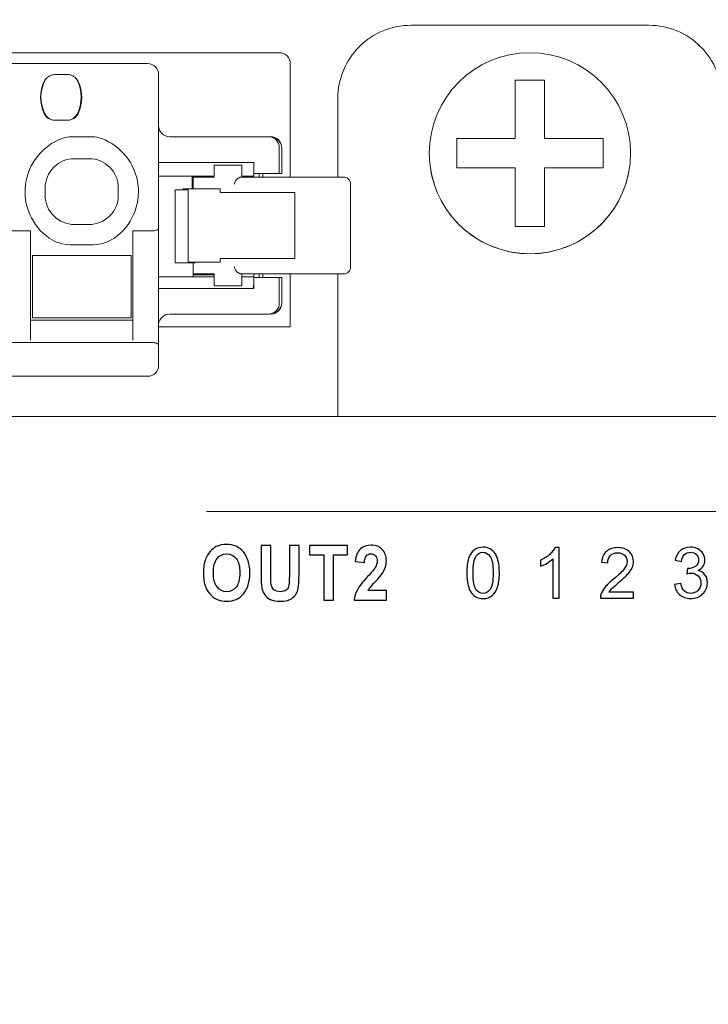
# Model space of a CAD drawing. Header units: centimetres. Extents: x -24.5 to 49.7, y -16.6 to 18.4.
# Tile 243 of 248: x 7.1 to 9, y 9.7 to 12.3. Entities that reach past the tile are written whole.
import ezdxf

# ---------------------------------------------------------------- set-up
doc = ezdxf.new("R2010")
doc.units = ezdxf.units.CM
doc.header["$MEASUREMENT"] = 0
doc.layers.add('layer 1', color=7, linetype='Continuous')

msp = doc.modelspace()

# ---------------------------------------------------------------- linework, layer by layer
at = {"layer": 'layer 1', "color": 1, "lineweight": 0}
msp.add_open_spline([(24.98821, 18.39808), (24.98821, 18.39808), (24.98821, -16.60193), (24.98821, -16.60193), (24.98821, -16.60193), (-24.51772, -16.60193), (-24.51772, -16.60193), (-24.51772, -16.60193), (-24.51772, 18.39808), (-24.51772, 18.39808), (-24.51772, 18.39808), (24.98821, 18.39808), (24.98821, 18.39808)], degree=3, knots=[0, 0, 0, 0, 0.25, 0.25, 0.25, 0.5, 0.5, 0.5, 0.75, 0.75, 0.75, 1, 1, 1, 1], dxfattribs=at)
at = {"layer": 'layer 1', "color": 5, "lineweight": 0}
msp.add_open_spline([(-23.26688, 17.18067), (-23.26688, 17.18067), (-23.26688, -15.60944), (-23.26688, -15.60944), (-23.26688, -15.60944), (23.98644, -15.60944), (23.98644, -15.60944)], degree=3, knots=[0, 0, 0, 0, 0.5, 0.5, 0.5, 1, 1, 1, 1], dxfattribs=at)
at = {"layer": 'layer 1', "lineweight": 9}
for points, knots in [([(8.19451, 12.32951), (8.14146, 12.32951), (8.09059, 12.30844), (8.05309, 12.27093), (8.01558, 12.23342), (7.99451, 12.18255), (7.99451, 12.12951)], [0, 0, 0, 0, 0.5, 0.5, 0.5, 1, 1, 1, 1]), ([(9.04451, 12.12951), (9.04451, 12.18255), (9.02344, 12.23342), (8.98593, 12.27093), (8.94842, 12.30844), (8.89755, 12.32951), (8.84451, 12.32951)], [0, 0, 0, 0, 0.5, 0.5, 0.5, 1, 1, 1, 1]), ([(7.86451, 12.22451), (7.86451, 12.23247), (7.86135, 12.2401), (7.85572, 12.24572), (7.85009, 12.25135), (7.84246, 12.25451), (7.83451, 12.25451)], [0, 0, 0, 0, 0.5, 0.5, 0.5, 1, 1, 1, 1]), ([(8.79451, 11.97951), (8.79451, 12.13139), (8.67139, 12.25451), (8.51951, 12.25451), (8.36763, 12.25451), (8.24451, 12.13139), (8.24451, 11.97951), (8.24451, 11.82763), (8.36763, 11.70451), (8.51951, 11.70451), (8.67138, 11.70451), (8.79451, 11.82763), (8.79451, 11.97951)], [0, 0, 0, 0, 0.25, 0.25, 0.25, 0.5, 0.5, 0.5, 0.75, 0.75, 0.75, 1, 1, 1, 1]), ([(7.50451, 12.19451), (7.50451, 12.20247), (7.50135, 12.2101), (7.49572, 12.21572), (7.49009, 12.22135), (7.48246, 12.22451), (7.47451, 12.22451)], [0, 0, 0, 0, 0.5, 0.5, 0.5, 1, 1, 1, 1]), ([(7.19657, 12.18309), (7.19796, 12.1849), (7.19967, 12.18646), (7.2015, 12.18785), (7.20333, 12.18924), (7.20529, 12.19045), (7.20736, 12.19144), (7.20942, 12.19244), (7.21158, 12.19323), (7.21381, 12.19375), (7.21604, 12.19427), (7.21834, 12.19452), (7.22063, 12.19451)], [0, 0, 0, 0, 0.25, 0.25, 0.25, 0.5, 0.5, 0.5, 0.75, 0.75, 0.75, 1, 1, 1, 1]), ([(7.26111, 12.19398), (7.26265, 12.19368), (7.26417, 12.19329), (7.26566, 12.19278), (7.26714, 12.19227), (7.26858, 12.19164), (7.26998, 12.19093), (7.27137, 12.19021), (7.27272, 12.1894), (7.27403, 12.18852), (7.27533, 12.18764), (7.27659, 12.18668), (7.27767, 12.18554)], [0, 0, 0, 0, 0.25, 0.25, 0.25, 0.5, 0.5, 0.5, 0.75, 0.75, 0.75, 1, 1, 1, 1]), ([(7.50451, 12.05451), (7.50451, 12.04655), (7.50767, 12.03892), (7.51329, 12.0333), (7.51892, 12.02767), (7.52655, 12.02451), (7.53451, 12.02451)], [0, 0, 0, 0, 0.5, 0.5, 0.5, 1, 1, 1, 1]), ([(7.24057, 12.01982), (7.18659, 11.99979), (7.14817, 11.95148), (7.14079, 11.89438), (7.1334, 11.83728), (7.15828, 11.7808), (7.20539, 11.74769)], [0, 0, 0, 0, 0.5, 0.5, 0.5, 1, 1, 1, 1]), ([(7.38363, 11.74769), (7.43073, 11.7808), (7.45561, 11.83728), (7.44823, 11.89438), (7.44085, 11.95148), (7.40242, 11.99979), (7.34845, 12.01982)], [0, 0, 0, 0, 0.5, 0.5, 0.5, 1, 1, 1, 1]), ([(7.83451, 11.99451), (7.83451, 12.00247), (7.83135, 12.0101), (7.82572, 12.01572), (7.82009, 12.02135), (7.81246, 12.02451), (7.80451, 12.02451)], [0, 0, 0, 0, 0.5, 0.5, 0.5, 1, 1, 1, 1]), ([(7.84123, 11.99451), (7.84123, 12.00247), (7.83807, 12.0101), (7.83245, 12.01572), (7.82682, 12.02135), (7.81919, 12.02451), (7.81123, 12.02451)], [0, 0, 0, 0, 0.5, 0.5, 0.5, 1, 1, 1, 1]), ([(7.27451, 11.96451), (7.25329, 11.96451), (7.23294, 11.95608), (7.21794, 11.94108), (7.20294, 11.92608), (7.19451, 11.90573), (7.19451, 11.88451)], [0, 0, 0, 0, 0.5, 0.5, 0.5, 1, 1, 1, 1]), ([(7.39451, 11.88451), (7.39451, 11.90573), (7.38608, 11.92608), (7.37107, 11.94108), (7.35607, 11.95608), (7.33572, 11.96451), (7.3145, 11.96451)], [0, 0, 0, 0, 0.5, 0.5, 0.5, 1, 1, 1, 1]), ([(8.24657, 11.94586), (8.26356, 11.80804), (8.38064, 11.70451), (8.51951, 11.70451), (8.65837, 11.70451), (8.77545, 11.80804), (8.79244, 11.94586)], [0, 0, 0, 0, 0.5, 0.5, 0.5, 1, 1, 1, 1]), ([(7.73201, 11.91451), (7.73201, 11.91449), (7.73197, 11.9145), (7.73193, 11.91451), (7.73183, 11.91454), (7.73178, 11.91452), (7.73171, 11.9145), (7.73161, 11.91448), (7.73147, 11.91449), (7.73135, 11.91449), (7.73117, 11.91448), (7.73101, 11.91446), (7.73084, 11.91444), (7.73063, 11.91442), (7.73042, 11.9144), (7.73021, 11.91437), (7.72996, 11.91434), (7.72971, 11.9143), (7.72945, 11.91426), (7.72885, 11.91415), (7.72825, 11.91402), (7.72766, 11.91385), (7.72696, 11.91366), (7.72627, 11.91342), (7.7256, 11.91315), (7.72487, 11.91286), (7.72415, 11.91252), (7.72346, 11.91215), (7.72275, 11.91177), (7.72206, 11.91134), (7.7214, 11.91088), (7.72074, 11.91042), (7.7201, 11.90993), (7.71949, 11.9094), (7.71833, 11.90839), (7.71728, 11.90726), (7.71635, 11.90603), (7.71548, 11.90487), (7.71473, 11.90363), (7.7141, 11.90233), (7.7135, 11.90109), (7.71303, 11.89979), (7.71268, 11.89845), (7.71234, 11.89716), (7.71213, 11.89584), (7.71205, 11.89451)], [0, 0, 0, 0, 0.0666667, 0.0666667, 0.0666667, 0.1333333, 0.1333333, 0.1333333, 0.2, 0.2, 0.2, 0.2666667, 0.2666667, 0.2666667, 0.3333333, 0.3333333, 0.3333333, 0.4, 0.4, 0.4, 0.4666667, 0.4666667, 0.4666667, 0.5333333, 0.5333333, 0.5333333, 0.6, 0.6, 0.6, 0.6666667, 0.6666667, 0.6666667, 0.7333333, 0.7333333, 0.7333333, 0.8, 0.8, 0.8, 0.8666667, 0.8666667, 0.8666667, 0.9333333, 0.9333333, 0.9333333, 1, 1, 1, 1]), ([(8.02951, 11.89451), (8.02951, 11.89981), (8.0274, 11.9049), (8.02365, 11.90865), (8.0199, 11.9124), (8.01481, 11.91451), (8.00951, 11.91451)], [0, 0, 0, 0, 0.5, 0.5, 0.5, 1, 1, 1, 1]), ([(7.19452, 11.8645), (7.19451, 11.84328), (7.20294, 11.82294), (7.21795, 11.80793), (7.23295, 11.79293), (7.2533, 11.7845), (7.27452, 11.78451)], [0, 0, 0, 0, 0.5, 0.5, 0.5, 1, 1, 1, 1]), ([(7.3145, 11.78451), (7.33572, 11.78451), (7.35607, 11.79294), (7.37108, 11.80794), (7.38608, 11.82295), (7.39451, 11.8433), (7.39451, 11.86452)], [0, 0, 0, 0, 0.5, 0.5, 0.5, 1, 1, 1, 1]), ([(7.48451, 11.76701), (7.48981, 11.76701), (7.4949, 11.76778), (7.49865, 11.76914), (7.5024, 11.77051), (7.50451, 11.77236), (7.50451, 11.77429)], [0, 0, 0, 0, 0.5, 0.5, 0.5, 1, 1, 1, 1]), ([(7.73201, 11.64951), (7.73201, 11.64954), (7.73197, 11.64952), (7.73193, 11.64951), (7.73183, 11.64948), (7.73178, 11.6495), (7.73171, 11.64952), (7.7316, 11.64954), (7.73147, 11.64953), (7.73135, 11.64953), (7.73117, 11.64954), (7.73101, 11.64956), (7.73084, 11.64957), (7.73063, 11.6496), (7.73042, 11.64962), (7.73021, 11.64965), (7.72996, 11.64968), (7.7297, 11.64972), (7.72946, 11.64976), (7.72885, 11.64987), (7.72825, 11.65), (7.72766, 11.65017), (7.72696, 11.65036), (7.72627, 11.6506), (7.7256, 11.65087), (7.72487, 11.65116), (7.72415, 11.65149), (7.72346, 11.65187), (7.72275, 11.65225), (7.72206, 11.65267), (7.7214, 11.65313), (7.72074, 11.65359), (7.7201, 11.65409), (7.71949, 11.65462), (7.71833, 11.65563), (7.71728, 11.65676), (7.71635, 11.65799), (7.71548, 11.65915), (7.71473, 11.66039), (7.7141, 11.66169), (7.7135, 11.66294), (7.71303, 11.66423), (7.71268, 11.66557), (7.71234, 11.66686), (7.71213, 11.66818), (7.71205, 11.66951)], [0, 0, 0, 0, 0.0666667, 0.0666667, 0.0666667, 0.1333333, 0.1333333, 0.1333333, 0.2, 0.2, 0.2, 0.2666667, 0.2666667, 0.2666667, 0.3333333, 0.3333333, 0.3333333, 0.4, 0.4, 0.4, 0.4666667, 0.4666667, 0.4666667, 0.5333333, 0.5333333, 0.5333333, 0.6, 0.6, 0.6, 0.6666667, 0.6666667, 0.6666667, 0.7333333, 0.7333333, 0.7333333, 0.8, 0.8, 0.8, 0.8666667, 0.8666667, 0.8666667, 0.9333333, 0.9333333, 0.9333333, 1, 1, 1, 1]), ([(8.00951, 11.64951), (8.01481, 11.64951), (8.0199, 11.65162), (8.02365, 11.65537), (8.0274, 11.65912), (8.02951, 11.66421), (8.02951, 11.66951)], [0, 0, 0, 0, 0.5, 0.5, 0.5, 1, 1, 1, 1]), ([(7.50451, 11.45473), (7.50451, 11.4552), (7.50437, 11.45568), (7.50415, 11.45611), (7.50388, 11.45662), (7.50349, 11.45706), (7.50307, 11.45744), (7.50253, 11.45793), (7.50192, 11.45833), (7.50129, 11.45869), (7.50051, 11.45912), (7.4997, 11.45948), (7.49887, 11.4598), (7.49678, 11.46058), (7.49458, 11.46108), (7.49237, 11.46142), (7.48977, 11.46183), (7.48714, 11.46201), (7.48451, 11.46201)], [0, 0, 0, 0, 0.1666667, 0.1666667, 0.1666667, 0.3333333, 0.3333333, 0.3333333, 0.5, 0.5, 0.5, 0.6666667, 0.6666667, 0.6666667, 0.8333333, 0.8333333, 0.8333333, 1, 1, 1, 1])]:
    msp.add_open_spline(points, degree=3, knots=knots, dxfattribs=at)
for points in [[(8.19451, 12.32951), (8.19451, 12.32951), (8.84451, 12.32951), (8.84451, 12.32951)], [(3.60451, 12.25451), (3.60451, 12.25451), (7.83451, 12.25451), (7.83451, 12.25451)], [(3.96451, 12.22451), (3.96451, 12.22451), (7.47451, 12.22451), (7.47451, 12.22451)], [(7.86451, 12.22451), (7.86451, 12.22451), (7.86451, 11.91451), (7.86451, 11.91451)], [(7.1919, 12.17594), (7.17871, 12.14814), (7.17871, 12.11588), (7.1919, 12.08808)], [(7.1952, 12.18087), (7.17894, 12.15103), (7.17894, 12.11499), (7.1952, 12.08515)], [(7.19654, 12.18311), (7.19469, 12.18094), (7.19312, 12.17852), (7.1919, 12.17594)], [(7.19657, 12.18313), (7.19608, 12.1824), (7.19562, 12.18164), (7.1952, 12.18087)], [(7.22063, 12.19451), (7.22063, 12.19451), (7.25547, 12.19451), (7.25547, 12.19451)], [(7.26111, 12.19398), (7.25925, 12.19433), (7.25736, 12.19451), (7.25547, 12.19451)], [(7.28081, 12.18087), (7.2799, 12.18253), (7.27884, 12.18411), (7.27763, 12.18558)], [(7.28462, 12.17594), (7.28291, 12.17954), (7.28055, 12.18279), (7.27767, 12.18554)], [(7.28081, 12.08515), (7.29707, 12.11499), (7.29707, 12.15103), (7.28081, 12.18087)], [(7.28462, 12.08808), (7.2978, 12.11588), (7.2978, 12.14814), (7.28462, 12.17594)], [(7.50451, 11.39951), (7.50451, 11.39951), (7.50451, 12.19451), (7.50451, 12.19451)], [(8.47951, 12.01951), (8.47951, 12.01951), (8.47951, 12.17951), (8.47951, 12.17951)], [(8.47951, 12.17951), (8.47951, 12.17951), (8.55951, 12.17951), (8.55951, 12.17951)], [(8.55951, 12.17951), (8.55951, 12.17951), (8.55951, 12.01951), (8.55951, 12.01951)], [(7.99451, 11.91451), (7.99451, 11.91451), (7.99451, 12.12951), (7.99451, 12.12951)], [(7.1861, 12.10667), (7.1865, 12.10447), (7.18697, 12.10228), (7.18752, 12.10011)], [(7.1919, 12.08808), (7.19728, 12.07674), (7.20871, 12.06951), (7.22126, 12.06951)], [(7.1952, 12.08515), (7.20045, 12.07553), (7.21052, 12.06953), (7.22148, 12.06951)], [(7.22126, 12.06951), (7.22126, 12.06951), (7.25525, 12.06951), (7.25525, 12.06951)], [(7.25447, 12.06951), (7.26545, 12.06951), (7.27556, 12.07551), (7.28081, 12.08515)], [(7.25525, 12.06951), (7.26781, 12.06951), (7.27924, 12.07674), (7.28462, 12.08808)], [(7.26667, 12.02451), (7.25776, 12.02451), (7.24892, 12.02292), (7.24057, 12.01982)], [(7.32235, 12.02451), (7.32235, 12.02451), (7.26667, 12.02451), (7.26667, 12.02451)], [(7.34845, 12.01982), (7.34009, 12.02292), (7.33126, 12.02451), (7.32235, 12.02451)], [(7.53451, 12.02451), (7.53451, 12.02451), (7.81123, 12.02451), (7.81123, 12.02451)], [(7.83616, 12.00832), (7.83244, 12.01551), (7.82597, 12.02088), (7.81822, 12.02322)], [(8.31951, 11.93951), (8.31951, 11.93951), (8.31951, 12.01951), (8.31951, 12.01951)], [(8.31951, 12.01951), (8.31951, 12.01951), (8.47951, 12.01951), (8.47951, 12.01951)], [(8.55951, 12.01951), (8.55951, 12.01951), (8.71951, 12.01951), (8.71951, 12.01951)], [(8.71951, 12.01951), (8.71951, 12.01951), (8.71951, 11.93951), (8.71951, 11.93951)], [(7.83451, 11.99451), (7.83451, 11.99451), (7.83451, 11.92451), (7.83451, 11.92451)], [(7.84123, 11.92451), (7.84123, 11.92451), (7.84123, 11.99451), (7.84123, 11.99451)], [(7.27451, 11.96451), (7.27451, 11.96451), (7.3145, 11.96451), (7.3145, 11.96451)], [(7.50451, 11.95451), (7.50451, 11.95451), (7.76451, 11.95451), (7.76451, 11.95451)], [(7.76451, 11.91451), (7.76451, 11.91451), (7.76451, 11.95451), (7.76451, 11.95451)], [(7.6567, 11.91451), (7.6567, 11.91451), (7.6567, 11.94701), (7.6567, 11.94701)], [(7.73201, 11.94701), (7.73201, 11.94701), (7.6567, 11.94701), (7.6567, 11.94701)], [(7.73201, 11.94701), (7.73201, 11.94701), (7.73201, 11.91451), (7.73201, 11.91451)], [(8.47951, 11.93951), (8.47951, 11.93951), (8.31951, 11.93951), (8.31951, 11.93951)], [(8.47951, 11.77951), (8.47951, 11.77951), (8.47951, 11.93951), (8.47951, 11.93951)], [(8.55951, 11.93951), (8.55951, 11.93951), (8.55951, 11.77951), (8.55951, 11.77951)], [(8.71951, 11.93951), (8.71951, 11.93951), (8.55951, 11.93951), (8.55951, 11.93951)], [(7.6567, 11.91701), (7.6567, 11.91701), (7.50451, 11.91701), (7.50451, 11.91701)], [(7.59635, 11.88201), (7.59635, 11.88201), (7.59647, 11.91701), (7.59647, 11.91701)], [(7.59951, 11.88201), (7.59951, 11.88201), (7.59951, 11.91701), (7.59951, 11.91701)], [(7.6567, 11.91451), (7.6567, 11.91451), (7.59951, 11.91451), (7.59951, 11.91451)], [(7.76451, 11.91701), (7.76451, 11.91701), (7.73201, 11.91701), (7.73201, 11.91701)], [(7.73201, 11.91451), (7.73201, 11.91451), (8.00951, 11.91451), (8.00951, 11.91451)], [(7.76451, 11.92451), (7.76451, 11.92451), (7.84123, 11.92451), (7.84123, 11.92451)], [(7.77951, 11.91451), (7.77951, 11.91451), (7.77951, 11.92451), (7.77951, 11.92451)], [(7.78951, 11.91451), (7.78951, 11.91451), (7.78951, 11.92451), (7.78951, 11.92451)], [(7.19451, 11.88451), (7.19451, 11.88451), (7.19451, 11.8645), (7.19451, 11.8645)], [(7.39451, 11.86452), (7.39451, 11.86452), (7.39451, 11.88451), (7.39451, 11.88451)], [(7.55014, 11.67951), (7.55014, 11.67951), (7.55014, 11.87951), (7.55014, 11.87951)], [(7.55014, 11.87951), (7.55014, 11.87951), (7.58502, 11.87951), (7.58502, 11.87951)], [(7.57195, 11.87951), (7.57195, 11.87951), (7.57195, 11.88201), (7.57195, 11.88201)], [(7.67308, 11.88201), (7.67308, 11.88201), (7.57195, 11.88201), (7.57195, 11.88201)], [(7.58451, 11.87951), (7.58451, 11.87951), (7.58451, 11.88201), (7.58451, 11.88201)], [(7.58502, 11.68201), (7.58502, 11.68201), (7.58502, 11.87951), (7.58502, 11.87951)], [(7.67308, 11.87201), (7.67308, 11.87201), (7.67308, 11.88201), (7.67308, 11.88201)], [(8.02951, 11.89451), (8.02951, 11.89451), (8.02951, 11.66951), (8.02951, 11.66951)], [(7.67308, 11.87201), (7.67308, 11.87201), (7.87701, 11.87201), (7.87701, 11.87201)], [(7.87701, 11.69201), (7.87701, 11.69201), (7.87701, 11.87201), (7.87701, 11.87201)], [(7.15451, 11.76701), (7.15451, 11.76701), (7.08451, 11.76701), (7.08451, 11.76701)], [(7.15451, 11.46814), (7.15451, 11.46814), (7.15451, 11.76701), (7.15451, 11.76701)], [(7.27452, 11.78451), (7.27452, 11.78451), (7.3145, 11.78451), (7.3145, 11.78451)], [(7.43451, 11.76701), (7.43451, 11.76701), (7.43451, 11.46814), (7.43451, 11.46814)], [(7.48451, 11.76701), (7.48451, 11.76701), (7.43451, 11.76701), (7.43451, 11.76701)], [(8.55951, 11.77951), (8.55951, 11.77951), (8.47951, 11.77951), (8.47951, 11.77951)], [(7.20539, 11.74769), (7.22223, 11.73586), (7.24231, 11.72951), (7.26288, 11.72951)], [(7.32613, 11.72951), (7.34671, 11.72951), (7.36679, 11.73586), (7.38363, 11.74769)], [(7.26288, 11.72951), (7.26288, 11.72951), (7.32613, 11.72951), (7.32613, 11.72951)], [(7.15951, 11.69951), (7.15951, 11.69951), (7.15951, 11.52951), (7.15951, 11.52951)], [(7.15951, 11.69951), (7.15951, 11.69951), (7.42951, 11.69951), (7.42951, 11.69951)], [(7.42951, 11.52951), (7.42951, 11.52951), (7.42951, 11.69951), (7.42951, 11.69951)], [(7.67308, 11.68201), (7.67308, 11.68201), (7.67308, 11.69201), (7.67308, 11.69201)], [(7.67308, 11.69201), (7.67308, 11.69201), (7.87701, 11.69201), (7.87701, 11.69201)], [(7.60464, 11.67951), (7.60464, 11.67951), (7.55014, 11.67951), (7.55014, 11.67951)], [(7.58502, 11.68201), (7.58502, 11.68201), (7.67308, 11.68201), (7.67308, 11.68201)], [(7.59951, 11.64201), (7.59951, 11.64201), (7.59951, 11.67951), (7.59951, 11.67951)], [(7.60464, 11.68201), (7.60464, 11.68201), (7.60464, 11.67951), (7.60464, 11.67951)], [(7.50451, 11.64201), (7.50451, 11.64201), (7.6567, 11.64201), (7.6567, 11.64201)], [(7.59951, 11.64951), (7.59951, 11.64951), (7.6567, 11.64951), (7.6567, 11.64951)], [(7.59951, 11.64701), (7.59951, 11.64701), (7.6567, 11.64701), (7.6567, 11.64701)], [(7.6567, 11.61701), (7.6567, 11.61701), (7.6567, 11.64951), (7.6567, 11.64951)], [(7.73201, 11.64951), (7.73201, 11.64951), (7.73201, 11.61701), (7.73201, 11.61701)], [(7.73201, 11.64951), (7.73201, 11.64951), (8.00951, 11.64951), (8.00951, 11.64951)], [(7.73201, 11.64201), (7.73201, 11.64201), (7.76451, 11.64201), (7.76451, 11.64201)], [(7.76451, 11.60951), (7.76451, 11.60951), (7.76451, 11.64951), (7.76451, 11.64951)], [(7.84123, 11.63951), (7.84123, 11.63951), (7.76451, 11.63951), (7.76451, 11.63951)], [(7.77951, 11.63951), (7.77951, 11.63951), (7.77951, 11.64951), (7.77951, 11.64951)], [(7.78951, 11.63951), (7.78951, 11.63951), (7.78951, 11.64951), (7.78951, 11.64951)], [(7.83451, 11.63951), (7.83451, 11.63951), (7.83451, 11.56951), (7.83451, 11.56951)], [(7.84123, 11.56951), (7.84123, 11.56951), (7.84123, 11.63951), (7.84123, 11.63951)], [(7.86451, 11.64951), (7.86451, 11.64951), (7.86451, 11.50451), (7.86451, 11.50451)], [(7.99451, 11.25951), (7.99451, 11.25951), (7.99451, 11.64951), (7.99451, 11.64951)], [(7.50451, 11.60951), (7.50451, 11.60951), (7.76451, 11.60951), (7.76451, 11.60951)], [(7.6567, 11.61701), (7.6567, 11.61701), (7.73201, 11.61701), (7.73201, 11.61701)], [(7.76171, 11.60936), (7.76355, 11.61332), (7.76451, 11.61764), (7.76451, 11.62201)], [(7.80451, 11.53951), (7.82108, 11.53951), (7.83451, 11.55294), (7.83451, 11.56951)], [(7.81123, 11.53951), (7.8278, 11.53951), (7.84123, 11.55294), (7.84123, 11.56951)], [(7.81835, 11.54084), (7.82751, 11.54366), (7.83478, 11.55068), (7.8379, 11.55974)], [(7.15451, 11.52351), (7.15451, 11.52351), (7.43451, 11.52351), (7.43451, 11.52351)], [(7.42951, 11.52951), (7.42951, 11.52951), (7.15951, 11.52951), (7.15951, 11.52951)], [(7.53451, 11.53951), (7.51883, 11.53951), (7.50579, 11.52743), (7.50459, 11.51179)], [(7.53451, 11.53951), (7.53451, 11.53951), (7.8045, 11.53951), (7.8045, 11.53951)], [(7.80861, 11.53951), (7.80861, 11.53951), (7.81123, 11.53951), (7.81123, 11.53951)], [(7.86451, 11.50451), (7.86451, 11.50451), (7.50451, 11.50451), (7.50451, 11.50451)], [(3.95451, 11.46201), (3.95451, 11.46201), (7.48451, 11.46201), (7.48451, 11.46201)], [(7.47451, 11.36951), (7.49108, 11.36951), (7.50451, 11.38294), (7.50451, 11.39951)], [(7.47451, 11.36951), (7.47451, 11.36951), (3.96451, 11.36951), (3.96451, 11.36951)], [(-0.12049, 11.25951), (-0.12049, 11.25951), (11.51951, 11.25951), (11.51951, 11.25951)]]:
    msp.add_open_spline(points, degree=3, dxfattribs=at)
at = {"layer": 'layer 1', "color": 250, "lineweight": 9}
msp.add_open_spline([(7.63519, 10.99975), (7.63519, 10.99975), (10.63519, 10.99975), (10.63519, 10.99975)], degree=3, dxfattribs=at)
at = {"layer": 'layer 1', "color": 251}
for points, knots in [([(7.62705, 10.83118), (7.62705, 10.84647), (7.62905, 10.85931), (7.63303, 10.86971), (7.63598, 10.87736), (7.64006, 10.88424), (7.6452, 10.89031), (7.65034, 10.89638), (7.65596, 10.90089), (7.66207, 10.90385), (7.67022, 10.9078), (7.67961, 10.90979), (7.69026, 10.90979), (7.70953, 10.90979), (7.72493, 10.90291), (7.73651, 10.88919), (7.74806, 10.87544), (7.75384, 10.85634), (7.75384, 10.83187), (7.75384, 10.80761), (7.7481, 10.78862), (7.73663, 10.77494), (7.72517, 10.76122), (7.70981, 10.75438), (7.69062, 10.75438), (7.67119, 10.75438), (7.65571, 10.76118), (7.64425, 10.77483), (7.63279, 10.78845), (7.62705, 10.80723), (7.62705, 10.83118)], [0, 0, 0, 0, 0.1, 0.1, 0.1, 0.2, 0.2, 0.2, 0.3, 0.3, 0.3, 0.4, 0.4, 0.4, 0.5, 0.5, 0.5, 0.6, 0.6, 0.6, 0.7, 0.7, 0.7, 0.8, 0.8, 0.8, 0.9, 0.9, 0.9, 1, 1, 1, 1]), ([(7.78457, 10.90707), (7.78457, 10.90707), (7.81102, 10.90707), (7.81102, 10.90707), (7.81102, 10.90707), (7.81102, 10.8258), (7.81102, 10.8258), (7.81102, 10.81288), (7.81135, 10.80454), (7.812, 10.80074), (7.81312, 10.79459), (7.81577, 10.78963), (7.81996, 10.78593), (7.82419, 10.7822), (7.82993, 10.78035), (7.83723, 10.78035), (7.84462, 10.78035), (7.85022, 10.78209), (7.85399, 10.78562), (7.85775, 10.78915), (7.86001, 10.79344), (7.86077, 10.79857), (7.86153, 10.8037), (7.86193, 10.81219), (7.86193, 10.82405), (7.86193, 10.82405), (7.86193, 10.90707), (7.86193, 10.90707), (7.86193, 10.90707), (7.88838, 10.90707), (7.88838, 10.90707), (7.88838, 10.90707), (7.88838, 10.82821), (7.88838, 10.82821), (7.88838, 10.8102), (7.88767, 10.79745), (7.88625, 10.79002), (7.88482, 10.78258), (7.8822, 10.7763), (7.87837, 10.77117), (7.87457, 10.76604), (7.86946, 10.76199), (7.86308, 10.75895), (7.85666, 10.75591), (7.84833, 10.75438), (7.83802, 10.75438), (7.82559, 10.75438), (7.81616, 10.75602), (7.80974, 10.75933), (7.80333, 10.76265), (7.79825, 10.76694), (7.79451, 10.77225), (7.79077, 10.77756), (7.78834, 10.78307), (7.78715, 10.7889), (7.78542, 10.79749), (7.78457, 10.8102), (7.78457, 10.82699), (7.78457, 10.82699), (7.78457, 10.90707), (7.78457, 10.90707)], [0, 0, 0, 0, 0.05, 0.05, 0.05, 0.1, 0.1, 0.1, 0.15, 0.15, 0.15, 0.2, 0.2, 0.2, 0.25, 0.25, 0.25, 0.3, 0.3, 0.3, 0.35, 0.35, 0.35, 0.4, 0.4, 0.4, 0.45, 0.45, 0.45, 0.5, 0.5, 0.5, 0.55, 0.55, 0.55, 0.6, 0.6, 0.6, 0.65, 0.65, 0.65, 0.7, 0.7, 0.7, 0.75, 0.75, 0.75, 0.8, 0.8, 0.8, 0.85, 0.85, 0.85, 0.9, 0.9, 0.9, 0.95, 0.95, 0.95, 1, 1, 1, 1]), ([(7.95583, 10.7571), (7.95583, 10.7571), (7.95583, 10.88172), (7.95583, 10.88172), (7.95583, 10.88172), (7.91716, 10.88172), (7.91716, 10.88172), (7.91716, 10.88172), (7.91716, 10.90707), (7.91716, 10.90707), (7.91716, 10.90707), (8.02079, 10.90707), (8.02079, 10.90707), (8.02079, 10.90707), (8.02079, 10.88172), (8.02079, 10.88172), (8.02079, 10.88172), (7.98229, 10.88172), (7.98229, 10.88172), (7.98229, 10.88172), (7.98229, 10.7571), (7.98229, 10.7571), (7.98229, 10.7571), (7.95583, 10.7571), (7.95583, 10.7571)], [0, 0, 0, 0, 0.125, 0.125, 0.125, 0.25, 0.25, 0.25, 0.375, 0.375, 0.375, 0.5, 0.5, 0.5, 0.625, 0.625, 0.625, 0.75, 0.75, 0.75, 0.875, 0.875, 0.875, 1, 1, 1, 1]), ([(8.12704, 10.7837), (8.12704, 10.7837), (8.12704, 10.7571), (8.12704, 10.7571), (8.12704, 10.7571), (8.03929, 10.7571), (8.03929, 10.7571), (8.04023, 10.76722), (8.04309, 10.77679), (8.04784, 10.78583), (8.05257, 10.79487), (8.06197, 10.80688), (8.07596, 10.82185), (8.08724, 10.83393), (8.09414, 10.84214), (8.09669, 10.84643), (8.10013, 10.85236), (8.10187, 10.85823), (8.10187, 10.86406), (8.10187, 10.87048), (8.10038, 10.8754), (8.09736, 10.87886), (8.09438, 10.88232), (8.09025, 10.88403), (8.08499, 10.88403), (8.07976, 10.88403), (8.07562, 10.88221), (8.07252, 10.87858), (8.06945, 10.87499), (8.06769, 10.86898), (8.0672, 10.86057), (8.0672, 10.86057), (8.04221, 10.86343), (8.04221, 10.86343), (8.0437, 10.87928), (8.04835, 10.89066), (8.0562, 10.89757), (8.06404, 10.90445), (8.07383, 10.9079), (8.0856, 10.9079), (8.09849, 10.9079), (8.10862, 10.90389), (8.116, 10.8959), (8.12336, 10.8879), (8.12704, 10.87795), (8.12704, 10.86605), (8.12704, 10.85928), (8.12598, 10.85285), (8.12388, 10.84671), (8.12178, 10.8406), (8.11843, 10.83421), (8.11384, 10.82751), (8.11084, 10.82304), (8.10533, 10.81665), (8.09742, 10.80831), (8.08949, 10.79997), (8.08447, 10.79445), (8.08237, 10.79169), (8.08025, 10.78897), (8.07854, 10.78628), (8.07723, 10.7837), (8.07723, 10.7837), (8.12704, 10.7837), (8.12704, 10.7837)], [0, 0, 0, 0, 0.047619, 0.047619, 0.047619, 0.0952381, 0.0952381, 0.0952381, 0.1428571, 0.1428571, 0.1428571, 0.1904762, 0.1904762, 0.1904762, 0.2380952, 0.2380952, 0.2380952, 0.2857143, 0.2857143, 0.2857143, 0.3333333, 0.3333333, 0.3333333, 0.3809524, 0.3809524, 0.3809524, 0.4285714, 0.4285714, 0.4285714, 0.4761905, 0.4761905, 0.4761905, 0.5238095, 0.5238095, 0.5238095, 0.5714286, 0.5714286, 0.5714286, 0.6190476, 0.6190476, 0.6190476, 0.6666667, 0.6666667, 0.6666667, 0.7142857, 0.7142857, 0.7142857, 0.7619048, 0.7619048, 0.7619048, 0.8095238, 0.8095238, 0.8095238, 0.8571429, 0.8571429, 0.8571429, 0.9047619, 0.9047619, 0.9047619, 0.952381, 0.952381, 0.952381, 1, 1, 1, 1]), ([(7.65422, 10.83219), (7.65422, 10.81519), (7.65766, 10.80231), (7.6645, 10.79351), (7.67135, 10.78475), (7.68004, 10.78035), (7.69056, 10.78035), (7.70111, 10.78035), (7.70975, 10.78471), (7.71653, 10.7934), (7.72328, 10.80213), (7.72666, 10.81519), (7.72666, 10.83261), (7.72666, 10.84982), (7.72338, 10.86266), (7.71677, 10.87111), (7.71021, 10.87959), (7.70148, 10.88382), (7.69056, 10.88382), (7.67967, 10.88382), (7.67089, 10.87952), (7.66423, 10.87097), (7.65757, 10.86238), (7.65422, 10.84947), (7.65422, 10.83219)], [0, 0, 0, 0, 0.125, 0.125, 0.125, 0.25, 0.25, 0.25, 0.375, 0.375, 0.375, 0.5, 0.5, 0.5, 0.625, 0.625, 0.625, 0.75, 0.75, 0.75, 0.875, 0.875, 0.875, 1, 1, 1, 1]), ([(8.34688, 10.83205), (8.34688, 10.84827), (8.34855, 10.86139), (8.35186, 10.87131), (8.35521, 10.88126), (8.36014, 10.88891), (8.36671, 10.89425), (8.37325, 10.89959), (8.38149, 10.90225), (8.39144, 10.90225), (8.39877, 10.90225), (8.40521, 10.90078), (8.41078, 10.8978), (8.41633, 10.89483), (8.42092, 10.89054), (8.42449, 10.88494), (8.42805, 10.87937), (8.43086, 10.87256), (8.4329, 10.86452), (8.43497, 10.85649), (8.43599, 10.84565), (8.43599, 10.83205), (8.43599, 10.81592), (8.43434, 10.80286), (8.43105, 10.79294), (8.42777, 10.78299), (8.42283, 10.77535), (8.41626, 10.76997), (8.40973, 10.76459), (8.40144, 10.76191), (8.39144, 10.76191), (8.37828, 10.76191), (8.36792, 10.76661), (8.3604, 10.77605), (8.35139, 10.78757), (8.34688, 10.80622), (8.34688, 10.83205)], [0, 0, 0, 0, 0.0833333, 0.0833333, 0.0833333, 0.1666667, 0.1666667, 0.1666667, 0.25, 0.25, 0.25, 0.3333333, 0.3333333, 0.3333333, 0.4166667, 0.4166667, 0.4166667, 0.5, 0.5, 0.5, 0.5833333, 0.5833333, 0.5833333, 0.6666667, 0.6666667, 0.6666667, 0.75, 0.75, 0.75, 0.8333333, 0.8333333, 0.8333333, 0.9166667, 0.9166667, 0.9166667, 1, 1, 1, 1]), ([(8.36409, 10.83198), (8.36409, 10.80936), (8.36671, 10.79432), (8.37197, 10.7869), (8.37723, 10.77944), (8.38372, 10.77573), (8.39144, 10.77573), (8.39915, 10.77573), (8.40565, 10.77947), (8.41091, 10.78693), (8.41617, 10.79442), (8.41878, 10.80942), (8.41878, 10.83198), (8.41878, 10.85461), (8.41617, 10.86964), (8.41091, 10.87707), (8.40568, 10.88452), (8.39912, 10.88824), (8.39125, 10.88824), (8.38353, 10.88824), (8.37735, 10.88494), (8.37273, 10.87838), (8.36696, 10.87003), (8.36409, 10.85454), (8.36409, 10.83198)], [0, 0, 0, 0, 0.125, 0.125, 0.125, 0.25, 0.25, 0.25, 0.375, 0.375, 0.375, 0.5, 0.5, 0.5, 0.625, 0.625, 0.625, 0.75, 0.75, 0.75, 0.875, 0.875, 0.875, 1, 1, 1, 1]), ([(8.59933, 10.76307), (8.59933, 10.76307), (8.58251, 10.76307), (8.58251, 10.76307), (8.58251, 10.76307), (8.58251, 10.87065), (8.58251, 10.87065), (8.57846, 10.86674), (8.57314, 10.86287), (8.56658, 10.859), (8.56, 10.85513), (8.55408, 10.85222), (8.54885, 10.8503), (8.54885, 10.8503), (8.54885, 10.86662), (8.54885, 10.86662), (8.55825, 10.87103), (8.56648, 10.87641), (8.57352, 10.88274), (8.58056, 10.88905), (8.58557, 10.89516), (8.5885, 10.90111), (8.5885, 10.90111), (8.59933, 10.90111), (8.59933, 10.90111), (8.59933, 10.90111), (8.59933, 10.76307), (8.59933, 10.76307)], [0, 0, 0, 0, 0.1111111, 0.1111111, 0.1111111, 0.2222222, 0.2222222, 0.2222222, 0.3333333, 0.3333333, 0.3333333, 0.4444444, 0.4444444, 0.4444444, 0.5555556, 0.5555556, 0.5555556, 0.6666667, 0.6666667, 0.6666667, 0.7777778, 0.7777778, 0.7777778, 0.8888889, 0.8888889, 0.8888889, 1, 1, 1, 1]), ([(8.80259, 10.7792), (8.80259, 10.7792), (8.80259, 10.76307), (8.80259, 10.76307), (8.80259, 10.76307), (8.71196, 10.76307), (8.71196, 10.76307), (8.71183, 10.76713), (8.7125, 10.77104), (8.71393, 10.77481), (8.71626, 10.78099), (8.71998, 10.7871), (8.72511, 10.79308), (8.73024, 10.79907), (8.73757, 10.80598), (8.7471, 10.81382), (8.76192, 10.82607), (8.77199, 10.83577), (8.77725, 10.84294), (8.78254, 10.85011), (8.78519, 10.85689), (8.78519, 10.86329), (8.78519, 10.86998), (8.7828, 10.87561), (8.77802, 10.88022), (8.77324, 10.88479), (8.76699, 10.8871), (8.75931, 10.8871), (8.75119, 10.8871), (8.74468, 10.88466), (8.7398, 10.8798), (8.73493, 10.87497), (8.73247, 10.86825), (8.73241, 10.85964), (8.73241, 10.85964), (8.7152, 10.86137), (8.7152, 10.86137), (8.71639, 10.8743), (8.72085, 10.88415), (8.72856, 10.89094), (8.7363, 10.89772), (8.74665, 10.90111), (8.75969, 10.90111), (8.77282, 10.90111), (8.78324, 10.89746), (8.79089, 10.89014), (8.79857, 10.88281), (8.8024, 10.87372), (8.8024, 10.8629), (8.8024, 10.8574), (8.80128, 10.85199), (8.79902, 10.84668), (8.79679, 10.84134), (8.79305, 10.83574), (8.78787, 10.82985), (8.78264, 10.82399), (8.774, 10.8159), (8.76195, 10.80566), (8.75185, 10.79715), (8.74535, 10.79139), (8.74248, 10.78835), (8.73961, 10.78531), (8.73725, 10.78227), (8.73538, 10.7792), (8.73538, 10.7792), (8.80259, 10.7792), (8.80259, 10.7792)], [0, 0, 0, 0, 0.0454545, 0.0454545, 0.0454545, 0.0909091, 0.0909091, 0.0909091, 0.1363636, 0.1363636, 0.1363636, 0.1818182, 0.1818182, 0.1818182, 0.2272727, 0.2272727, 0.2272727, 0.2727273, 0.2727273, 0.2727273, 0.3181818, 0.3181818, 0.3181818, 0.3636364, 0.3636364, 0.3636364, 0.4090909, 0.4090909, 0.4090909, 0.4545455, 0.4545455, 0.4545455, 0.5, 0.5, 0.5, 0.5454545, 0.5454545, 0.5454545, 0.5909091, 0.5909091, 0.5909091, 0.6363636, 0.6363636, 0.6363636, 0.6818182, 0.6818182, 0.6818182, 0.7272727, 0.7272727, 0.7272727, 0.7727273, 0.7727273, 0.7727273, 0.8181818, 0.8181818, 0.8181818, 0.8636364, 0.8636364, 0.8636364, 0.9090909, 0.9090909, 0.9090909, 0.9545455, 0.9545455, 0.9545455, 1, 1, 1, 1]), ([(8.91492, 10.80069), (8.91492, 10.80069), (8.93175, 10.80299), (8.93175, 10.80299), (8.93369, 10.79339), (8.93694, 10.78648), (8.94156, 10.78226), (8.94618, 10.77803), (8.95186, 10.77592), (8.95858, 10.77592), (8.96655, 10.77592), (8.97327, 10.77867), (8.97869, 10.78418), (8.98411, 10.78968), (8.98682, 10.7965), (8.98682, 10.80462), (8.98682, 10.81237), (8.9843, 10.81877), (8.97924, 10.82382), (8.9742, 10.82885), (8.96779, 10.83137), (8.95999, 10.83137), (8.9568, 10.83137), (8.95284, 10.83073), (8.94809, 10.82949), (8.94809, 10.82949), (8.94998, 10.84427), (8.94998, 10.84427), (8.95109, 10.84414), (8.95202, 10.84408), (8.95269, 10.84408), (8.95989, 10.84408), (8.96633, 10.84597), (8.9721, 10.84971), (8.97783, 10.85345), (8.9807, 10.85921), (8.9807, 10.86699), (8.9807, 10.87316), (8.9786, 10.87828), (8.97442, 10.88235), (8.97024, 10.88641), (8.96486, 10.88843), (8.95826, 10.88843), (8.9517, 10.88843), (8.94625, 10.88635), (8.94188, 10.88219), (8.93752, 10.87803), (8.93471, 10.87179), (8.93347, 10.86347), (8.93347, 10.86347), (8.91664, 10.86654), (8.91664, 10.86654), (8.91871, 10.87787), (8.92337, 10.88667), (8.93067, 10.89291), (8.93794, 10.89915), (8.94702, 10.90225), (8.95785, 10.90225), (8.9653, 10.90225), (8.97219, 10.90065), (8.97847, 10.89742), (8.98477, 10.89422), (8.98959, 10.88984), (8.9929, 10.8843), (8.99625, 10.87873), (8.99791, 10.87284), (8.99791, 10.8666), (8.99791, 10.86068), (8.99632, 10.85531), (8.99316, 10.85045), (8.98997, 10.84558), (8.98525, 10.84171), (8.97904, 10.83883), (8.98713, 10.83697), (8.99342, 10.83307), (8.99791, 10.82715), (9.00237, 10.82126), (9.0046, 10.81384), (9.0046, 10.80498), (9.0046, 10.79298), (9.00023, 10.78277), (8.99154, 10.77442), (8.9828, 10.76607), (8.97178, 10.76191), (8.95845, 10.76191), (8.94644, 10.76191), (8.93646, 10.76552), (8.92853, 10.77272), (8.92057, 10.77992), (8.91604, 10.78923), (8.91492, 10.80069)], [0, 0, 0, 0, 0.0333333, 0.0333333, 0.0333333, 0.0666667, 0.0666667, 0.0666667, 0.1, 0.1, 0.1, 0.1333333, 0.1333333, 0.1333333, 0.1666667, 0.1666667, 0.1666667, 0.2, 0.2, 0.2, 0.2333333, 0.2333333, 0.2333333, 0.2666667, 0.2666667, 0.2666667, 0.3, 0.3, 0.3, 0.3333333, 0.3333333, 0.3333333, 0.3666667, 0.3666667, 0.3666667, 0.4, 0.4, 0.4, 0.4333333, 0.4333333, 0.4333333, 0.4666667, 0.4666667, 0.4666667, 0.5, 0.5, 0.5, 0.5333333, 0.5333333, 0.5333333, 0.5666667, 0.5666667, 0.5666667, 0.6, 0.6, 0.6, 0.6333333, 0.6333333, 0.6333333, 0.6666667, 0.6666667, 0.6666667, 0.7, 0.7, 0.7, 0.7333333, 0.7333333, 0.7333333, 0.7666667, 0.7666667, 0.7666667, 0.8, 0.8, 0.8, 0.8333333, 0.8333333, 0.8333333, 0.8666667, 0.8666667, 0.8666667, 0.9, 0.9, 0.9, 0.9333333, 0.9333333, 0.9333333, 0.9666667, 0.9666667, 0.9666667, 1, 1, 1, 1])]:
    msp.add_open_spline(points, degree=3, knots=knots, dxfattribs=at)

doc.saveas('drawing.dxf')
